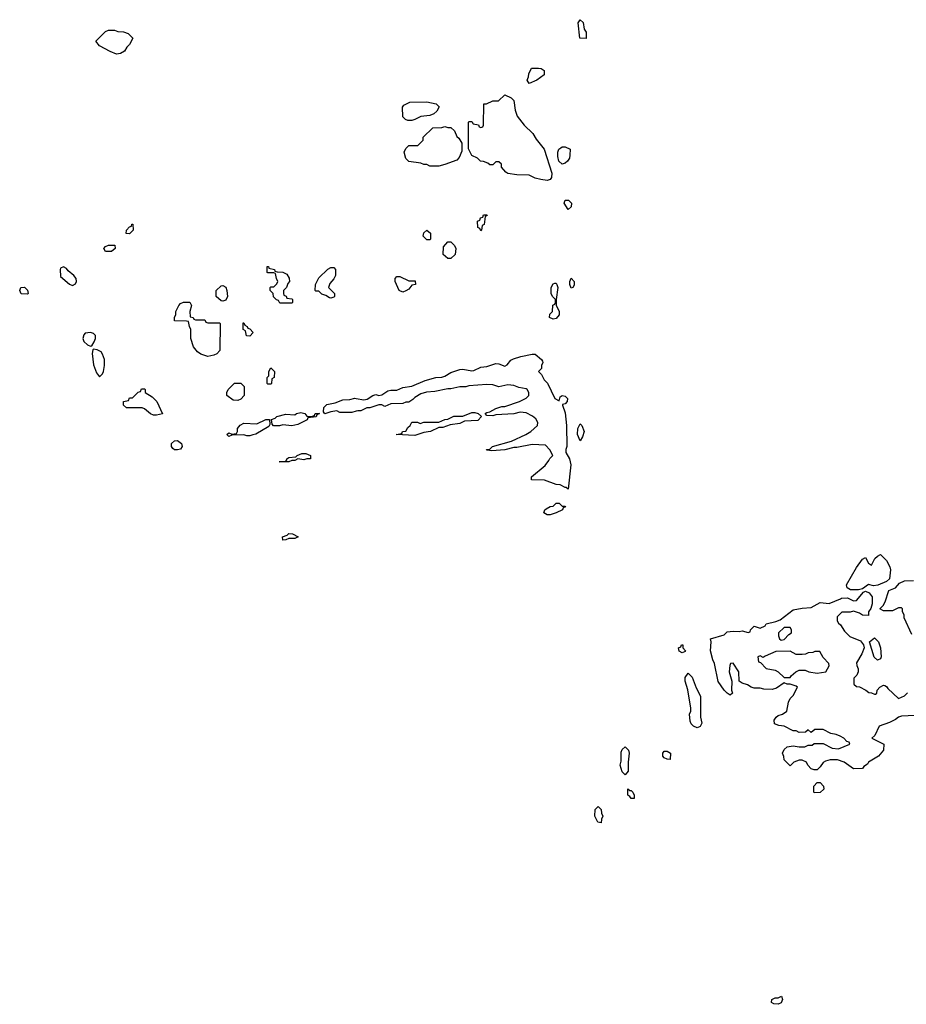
# Model space of a CAD drawing. Header units: inches. Extents: x 2792272 to 2951639, y 860504 to 1033803.
# Tile 28 of 209: x 2827758 to 2833663, y 988938 to 995492. Entities that reach past the tile are written whole.
import ezdxf

# ---------------------------------------------------------------- set-up
doc = ezdxf.new("R2010")
doc.units = ezdxf.units.IN
doc.header["$MEASUREMENT"] = 0
for name, color, linetype in [('C8929', 7, 'Continuous'), ('C8938', 7, 'Continuous'), ('C8939', 7, 'Continuous')]:
    doc.layers.add(name, color=color, linetype=linetype)

msp = doc.modelspace()

# ---------------------------------------------------------------- linework, layer by layer
at = {"layer": 'C8929', "color": 4}
for points, elevation in [([(2828403.1, 995263.1), (2828360.2, 995280.2), (2828290, 995318), (2828266, 995350), (2828330, 995414), (2828350, 995422), (2828390, 995422), (2828412.7, 995412.7), (2828450, 995412), (2828479.6, 995399.6), (2828512, 995370), (2828490, 995326), (2828471.6, 995308.4), (2828456.9, 995283.1), (2828430, 995268)], 8), ([(2828490, 994066), (2828468, 994068), (2828468.7, 994090), (2828490, 994114), (2828502, 994118), (2828506, 994130), (2828511.6, 994131.6), (2828514, 994090)], 8), ([(2828330, 993948), (2828318, 993970), (2828330, 993982), (2828350, 993992), (2828391.6, 993991.6), (2828394, 993970), (2828370, 993948)], 8), ([(2829490, 993606), (2829482, 993622), (2829467.3, 993627.3), (2829447.3, 993647.3), (2829446, 993670), (2829426, 993690), (2829426, 993710), (2829430, 993714), (2829450, 993714), (2829470, 993734), (2829478, 993750), (2829468.4, 993768.4), (2829462, 993802), (2829450, 993806), (2829410, 993806), (2829406, 993810), (2829406, 993850), (2829414, 993850), (2829418, 993838), (2829454, 993830), (2829458, 993818), (2829472.7, 993812.7), (2829510, 993812), (2829538, 993798), (2829551.6, 993771.6), (2829554, 993750), (2829543.6, 993736.4), (2829534, 993710), (2829514, 993690), (2829514, 993670), (2829518, 993658), (2829532.7, 993652.7), (2829538, 993638), (2829570, 993634), (2829574, 993630), (2829574, 993610), (2829570, 993606)], 8), ([(2828050, 993848), (2828030, 993838), (2828026.8, 993830), (2828030, 993782), (2828090, 993732), (2828110, 993722), (2828130, 993734), (2828135.3, 993750), (2828134, 993770), (2828119, 993790), (2828080.9, 993820.9), (2828070, 993835.3)], 12), ([(2829830, 993638), (2829820.4, 993640.4), (2829796.4, 993656.4), (2829770, 993666), (2829750, 993686), (2829730, 993686), (2829726, 993690), (2829728, 993730), (2829750, 993774), (2829810, 993832), (2829830, 993842), (2829850, 993842), (2829862, 993830), (2829862, 993790), (2829850, 993766), (2829823.6, 993736.4), (2829814, 993710), (2829854, 993670), (2829854, 993650), (2829850, 993646)], 8), ([(2829110, 993618), (2829100.4, 993620.4), (2829066, 993650), (2829066, 993690), (2829100.4, 993719.6), (2829110, 993722), (2829130, 993711.3), (2829138, 993690), (2829142, 993650), (2829130, 993626)], 8), ([(2827810, 993666), (2827767.3, 993667.3), (2827758, 993690), (2827766, 993710), (2827790, 993711.3), (2827811, 993691), (2827814, 993670)], 8), ([(2828930, 993494), (2828990, 993494), (2828998, 993478), (2829010, 993474), (2829090, 993474), (2829094, 993470), (2829092, 993290), (2829070, 993268), (2829050, 993258), (2829010, 993249), (2828964.7, 993264.7), (2828942, 993282), (2828914.6, 993314.6), (2828898, 993370), (2828898, 993430), (2828888, 993450), (2828882, 993482), (2828870, 993486), (2828788.4, 993488.4), (2828788, 993510), (2828798, 993530), (2828798, 993550), (2828818, 993590), (2828830, 993602), (2828850, 993612), (2828891.3, 993611.3), (2828902, 993590), (2828892, 993550), (2828894, 993514), (2828914, 993510), (2828918, 993498)], 8), ([(2829290, 993386), (2829268, 993388), (2829262, 993422), (2829246, 993430), (2829246, 993474), (2829250, 993474), (2829258, 993458), (2829274, 993450), (2829278, 993438), (2829290, 993434), (2829314, 993410)], 8), ([(2828230, 993409.2), (2828194.8, 993405.2), (2828185.5, 993394.5), (2828179.1, 993370), (2828185.5, 993350), (2828210, 993327.3), (2828230, 993318), (2828238, 993322), (2828253.2, 993346.8), (2828264, 993370), (2828264, 993390), (2828250, 993404)], 12), ([(2828250, 993298), (2828245.4, 993294.6), (2828241, 993270), (2828250, 993194), (2828270, 993142), (2828290, 993114), (2828310, 993134), (2828315.3, 993150), (2828322, 993190), (2828322, 993230), (2828310, 993266), (2828300.4, 993280.4), (2828274.6, 993294.6)], 12), ([(2829410, 993066), (2829406, 993070), (2829406, 993110), (2829418, 993122), (2829418, 993150), (2829430, 993174), (2829454, 993150), (2829452, 993110), (2829438, 993102), (2829434, 993070), (2829430, 993066)], 8), ([(2829210, 992958), (2829180.4, 992960.4), (2829138, 992990), (2829138, 993010), (2829146, 993030), (2829188.4, 993071.6), (2829231.6, 993071.6), (2829254, 993050), (2829254, 992990), (2829230, 992966)], 8), ([(2828650, 992859), (2828630, 992869), (2828590, 992902), (2828572.7, 992907.3), (2828470, 992908.7), (2828450, 992926), (2828448.7, 992950), (2828482, 992958), (2828490, 992974), (2828510, 992974), (2828547.3, 993012.7), (2828562, 993018), (2828570, 993034), (2828590, 993034), (2828594, 993030), (2828594, 993010), (2828641, 992981), (2828670.9, 992950.9), (2828710, 992868.7), (2828670, 992859)], 8), ([(2829690, 992851.3), (2829708, 992852), (2829722, 992858), (2829726, 992870), (2829754, 992870), (2829738, 992862), (2829731.6, 992848.4), (2829678, 992842), (2829671.6, 992828.4), (2829610, 992798), (2829570, 992788.7), (2829510, 992795.3), (2829488.4, 992788.4), (2829448.4, 992788.4), (2829440.4, 992800.4), (2829435.3, 992830), (2829459.6, 992840.4), (2829470, 992850.4), (2829530, 992865.5), (2829590, 992861), (2829602, 992870), (2829630, 992878), (2829658, 992870), (2829670, 992852)], 8), ([(2829270, 992722), (2829250, 992728.7), (2829170, 992726), (2829150, 992718), (2829138, 992730), (2829150, 992742), (2829170, 992732), (2829202, 992738), (2829208.4, 992751.6), (2829209, 992770), (2829226.9, 992793.1), (2829250, 992806.4), (2829338.4, 992801.6), (2829398, 992830), (2829422, 992830), (2829423.6, 992796.4), (2829416.9, 992783.1), (2829330, 992734), (2829310, 992728), (2829290, 992722)], 8), ([(2828789.2, 992629.2), (2828777.2, 992637.2), (2828769.4, 992650), (2828770, 992670.5), (2828790, 992688), (2828810, 992691.6), (2828836.4, 992670), (2828840.7, 992650), (2828830, 992634), (2828810, 992629.2)], 8), ([(2829650, 992562), (2829610, 992568), (2829590, 992558), (2829570, 992558), (2829550, 992548.7), (2829486, 992550), (2829530, 992554), (2829538, 992562), (2829538, 992570), (2829550, 992578), (2829598, 992582), (2829606, 992590), (2829636.4, 992603.6), (2829663.6, 992603.6), (2829694, 992590), (2829694, 992570), (2829690, 992568.7), (2829670, 992568.7)], 8), ([(2829510, 992028), (2829508.7, 992050), (2829539, 992061), (2829550, 992071), (2829574, 992070), (2829612, 992050), (2829590, 992038), (2829550, 992038), (2829530, 992028.7)], 8)]:
    msp.add_lwpolyline(points, close=True, dxfattribs=dict(at, elevation=elevation))
at = {"layer": 'C8929', "color": 4, "elevation": 8}
msp.add_lwpolyline([(2830000, 992885.5), (2829970, 992878), (2829890, 992878), (2829870, 992888), (2829830, 992882), (2829790, 992868), (2829782, 992882), (2829783.7, 992910), (2829804, 992930), (2829858.9, 992941.1), (2829910, 992962), (2829956.2, 992963.8), (2829990, 992972.4), (2830000, 992970.5)], dxfattribs=at)
at = {"layer": 'C8938', "color": 4, "elevation": 8}
msp.add_lwpolyline([(2832810, 988938), (2832780.4, 988940.4), (2832766, 988950), (2832768, 988970), (2832790, 988982), (2832810, 988982), (2832832, 988992), (2832838, 988970), (2832830, 988948)], close=True, dxfattribs=at)
at = {"layer": 'C8939', "color": 4, "elevation": 8}
for points in [[(2831530, 995366), (2831488.4, 995368.4), (2831478, 995470), (2831490, 995492), (2831510, 995474), (2831518, 995430), (2831531.3, 995410)], [(2831150, 995068), (2831138, 995090), (2831147.3, 995112.7), (2831148.4, 995131.6), (2831166, 995170), (2831214, 995170), (2831230, 995166.8), (2831250, 995154.8), (2831250, 995125.2), (2831202, 995090)], [(2831270, 994422), (2831228.9, 994428.9), (2831190, 994438), (2831150, 994458), (2831070, 994459), (2831008.9, 994468.9), (2830996.4, 994476.4), (2830966, 994510), (2830966, 994530), (2830950, 994546), (2830930, 994546), (2830910, 994526), (2830890, 994526), (2830876.4, 994536.4), (2830847.3, 994547.3), (2830826, 994550), (2830806, 994570), (2830768.9, 994588.9), (2830747.3, 994632.7), (2830748, 994810), (2830750, 994814), (2830770, 994814), (2830778, 994798), (2830812.7, 994792.7), (2830818, 994778), (2830830, 994774), (2830842, 994778), (2830846, 994790), (2830850, 994932), (2830867.3, 994932.7), (2830910, 994952), (2830947.3, 994952.7), (2830990, 994991.3), (2831031.6, 994971.6), (2831050, 994954), (2831058, 994890), (2831071.3, 994850), (2831118, 994790), (2831174.8, 994734.8), (2831196.9, 994696.9), (2831251.3, 994630), (2831302.8, 994470), (2831298.8, 994441.2), (2831290, 994428)], [(2830342, 994822), (2830327.3, 994827.3), (2830310, 994846), (2830308, 994910), (2830316.4, 994923.6), (2830356.4, 994943.6), (2830470, 994944.7), (2830531, 994931), (2830551.3, 994911.3), (2830536.9, 994883.1), (2830515.3, 994864.7), (2830490, 994855.3), (2830430, 994848), (2830390, 994828), (2830370, 994822)], [(2830610, 994774), (2830630, 994774), (2830652.7, 994752.7), (2830670, 994714), (2830683.6, 994703.6), (2830702, 994670), (2830703.6, 994616.4), (2830685.4, 994574.6), (2830670, 994558), (2830590, 994528.7), (2830550, 994518), (2830490, 994518), (2830470, 994528), (2830450, 994528), (2830430, 994538), (2830350, 994548.7), (2830329.1, 994569.1), (2830318, 994610), (2830330, 994634), (2830350, 994654), (2830410, 994654), (2830446, 994690), (2830446, 994710), (2830508.4, 994771.6), (2830570, 994774), (2830590, 994782)], [(2831370, 994529.4), (2831349.5, 994549.5), (2831341.6, 994581.6), (2831342, 994610), (2831349.7, 994630.3), (2831361, 994639), (2831370, 994644.9), (2831390, 994644.9), (2831424.7, 994630), (2831422.8, 994590), (2831418.8, 994570), (2831406.8, 994550), (2831390, 994536)], [(2831410, 994228), (2831384, 994270), (2831390, 994291), (2831414, 994290), (2831432, 994270), (2831430, 994246)], [(2830830, 994086), (2830822, 994102), (2830808.4, 994108.4), (2830806, 994150), (2830822, 994158), (2830827.3, 994172.7), (2830842, 994178), (2830847.3, 994192.7), (2830870, 994194), (2830872, 994188), (2830858, 994182), (2830851.6, 994128.4), (2830838, 994122), (2830834, 994090)], [(2830470, 994026), (2830446, 994050), (2830450, 994074), (2830470, 994092), (2830494, 994070), (2830494, 994030), (2830490, 994026)], [(2830610, 993902), (2830578, 993930), (2830580.4, 993979.6), (2830610, 994014), (2830630, 994014), (2830654, 993990), (2830662, 993970), (2830658, 993930), (2830630, 993902)], [(2830310, 993678), (2830286, 993690), (2830258, 993750), (2830258, 993770), (2830270, 993782), (2830290, 993782), (2830350, 993754), (2830392.7, 993752.7), (2830394, 993730), (2830370, 993726), (2830350, 993698), (2830330, 993688)], [(2831310, 993498), (2831286, 993510), (2831288.4, 993531.6), (2831306, 993550), (2831308.4, 993591.6), (2831322, 993598), (2831326, 993610), (2831326, 993630), (2831306, 993650), (2831298, 993670), (2831298, 993710), (2831310, 993734), (2831322, 993738), (2831330, 993738), (2831336, 993730), (2831341, 993710), (2831331, 993630), (2831331.1, 993591.1), (2831350.4, 993550), (2831350, 993528), (2831330, 993502)], [(2831430, 993705.2), (2831421.2, 993730), (2831421.2, 993750), (2831430, 993770.8), (2831451.3, 993750), (2831450, 993726), (2831442, 993710)], [(2830576.4, 992776.4), (2830550, 992778), (2830494, 992750), (2830450, 992744), (2830390, 992725.2), (2830266, 992730), (2830302, 992738), (2830308.4, 992751.6), (2830330, 992754), (2830343.1, 992776.9), (2830358, 992790), (2830370, 992814), (2830407.3, 992812.7), (2830424.7, 992804.7), (2830450, 992812), (2830550, 992812), (2830589, 992831), (2830610, 992832), (2830650, 992852), (2830710, 992854), (2830770, 992878), (2830790, 992878), (2830811.6, 992871.6), (2830834, 992850), (2830810, 992824), (2830719.6, 992820.4), (2830690, 992804), (2830625.4, 992794.6)], [(2831490, 992688), (2831474, 992730), (2831475.3, 992770), (2831490, 992802), (2831502, 992790), (2831518, 992750), (2831505.4, 992714.6)], [(2831370, 992254), (2831390, 992254), (2831394, 992250), (2831378, 992242), (2831374, 992230), (2831330, 992209), (2831290, 992195.3), (2831270, 992195.3), (2831248.7, 992210), (2831255.3, 992230), (2831263.2, 992236.8), (2831290, 992252), (2831310, 992254), (2831330, 992274), (2831350, 992274)], [(2833444.4, 991724.4), (2833410, 991732.7), (2833370, 991704), (2833343.8, 991696.2), (2833290, 991698), (2833269.3, 991709.3), (2833265.2, 991730), (2833330, 991844.7), (2833370, 991902), (2833390, 991912), (2833410, 991874), (2833430, 991862), (2833453.6, 991906.4), (2833470, 991922), (2833490, 991932), (2833531.1, 991891.1), (2833552, 991850), (2833558, 991830), (2833550.4, 991769.6), (2833530, 991752.7), (2833473, 991727)], [(2832890, 991446), (2832850, 991446), (2832812, 991410), (2832811.3, 991390), (2832818, 991370), (2832830, 991361), (2832850, 991366), (2832881.2, 991398.8), (2832898, 991410), (2832898, 991430)], [(2833470, 991228.7), (2833449.3, 991249.3), (2833418, 991350), (2833450, 991378), (2833478, 991350), (2833490.9, 991310.9), (2833496, 991250), (2833490, 991238)], [(2832170, 991278), (2832150, 991288), (2832146, 991310), (2832162, 991318), (2832166, 991330), (2832174, 991330), (2832174, 991310), (2832192, 991290), (2832190, 991286)], [(2832890, 991288), (2832792.7, 991287.3), (2832723.6, 991256.4), (2832710, 991246), (2832690, 991258), (2832674, 991250), (2832678, 991218), (2832692.7, 991212.7), (2832730, 991174), (2832790, 991162), (2832810, 991152), (2832850, 991114), (2832890, 991114), (2832895.3, 991124.7), (2832926, 991150), (2832950, 991162), (2832990, 991162), (2833014, 991150), (2833070, 991142.8), (2833126, 991150), (2833148, 991190), (2833147.3, 991207.3), (2833110, 991246), (2833087.3, 991287.3), (2833052.7, 991287.3), (2833039.6, 991280.4), (2833010, 991278), (2832991.6, 991268.4), (2832970, 991266), (2832930, 991266)], [(2832270, 990778), (2832246, 990790), (2832230, 990806), (2832223.1, 990823.1), (2832218, 990870), (2832228, 990890), (2832228, 990910), (2832208.4, 991031.6), (2832189.3, 991090), (2832190, 991114), (2832210, 991142), (2832235.9, 991115.9), (2832263.5, 991043.5), (2832291.3, 990990), (2832292, 990850), (2832302, 990810), (2832290, 990788)], [(2831790, 990466), (2831770, 990486), (2831758, 990530), (2831763.1, 990556.9), (2831764.7, 990615.3), (2831770, 990634), (2831790, 990652), (2831812, 990630), (2831818, 990610), (2831811.3, 990550), (2831810.9, 990489.1)], [(2832090, 990568), (2832070, 990568.7), (2832050, 990578), (2832042, 990590), (2832042, 990610), (2832050, 990622), (2832070, 990622), (2832092, 990610)], [(2833050, 990346), (2833046, 990350), (2833046, 990390), (2833070, 990414), (2833090, 990414), (2833112, 990390), (2833114, 990370), (2833090, 990348.7)], [(2831822, 990362), (2831830, 990362), (2831842, 990350), (2831851, 990330), (2831850, 990308), (2831830, 990308.7), (2831822, 990322), (2831808.7, 990330), (2831807.3, 990372.7)], [(2831630, 990146), (2831608, 990150), (2831588, 990190), (2831590, 990234), (2831610, 990254), (2831630, 990234), (2831632, 990210), (2831642, 990190), (2831632, 990170)]]:
    msp.add_lwpolyline(points, close=True, dxfattribs=at)
for points in [[(2830000, 992970.5), (2830050, 992961), (2830073.2, 992966.8), (2830110, 992990.6), (2830130, 992996.3), (2830150, 992990.7), (2830170, 992994), (2830210, 993020.7), (2830230, 993026.8), (2830270, 993026), (2830310, 993044), (2830370, 993052.4), (2830458, 993090), (2830530, 993110.5), (2830570, 993112.4), (2830590, 993119.3), (2830630, 993143.7), (2830690, 993163.7), (2830710, 993166.7), (2830770, 993154.9), (2830783.3, 993156.7), (2830830, 993178), (2830870, 993182.4), (2830930, 993202.4), (2830950, 993202), (2830990, 993186.8), (2831004.5, 993195.5), (2831030, 993224.9), (2831046.2, 993233.8), (2831095.3, 993250), (2831170, 993266.4), (2831190, 993266), (2831234, 993230), (2831239.6, 993219.6), (2831242, 993210), (2831234, 993190), (2831234, 993170), (2831214, 993150), (2831234, 993130), (2831250, 993094), (2831272.7, 993072.7), (2831322, 992970), (2831350, 992954), (2831358, 992982), (2831370, 992991.3), (2831390, 992986), (2831406, 992970), (2831404.7, 992950), (2831390, 992935.3), (2831374, 992930), (2831374, 992926), (2831390, 992874), (2831400.7, 992790), (2831402.8, 992650), (2831394.8, 992630), (2831394.8, 992610), (2831419.3, 992570), (2831428.5, 992530), (2831410, 992368), (2831398, 992378), (2831390, 992378), (2831356.4, 992396.4), (2831330, 992398), (2831252.7, 992427.3), (2831166, 992430), (2831166, 992450), (2831256.5, 992523.5), (2831283.1, 992556.9), (2831289.1, 992570.9), (2831308, 992590), (2831288.9, 992628.9), (2831259, 992659), (2831170, 992665.2), (2831070, 992645.2), (2831050, 992645.2), (2830990, 992629.2), (2830902, 992622), (2830870, 992626), (2830866, 992630), (2830890, 992634), (2830906, 992650), (2831033.2, 992686.8), (2831128, 992730), (2831162, 992750), (2831206, 992790), (2831208, 992810), (2831194.6, 992834.6), (2831173.6, 992853.6), (2831130, 992874), (2831090, 992879), (2831050, 992869.2), (2830930, 992862), (2830910, 992855.3), (2830870, 992858), (2830858, 992870), (2830870, 992878), (2830890, 992882), (2830930, 992904.7), (2830970, 992918), (2830990, 992918), (2831086, 992950), (2831130, 992972), (2831148, 992990), (2831148, 993010), (2831138, 993030), (2831130, 993034), (2831083.1, 993043.1), (2831050, 993058), (2831010, 993062), (2830950, 993048.7), (2830910, 993062), (2830870, 993064), (2830750, 993055.3), (2830730, 993048.7), (2830690, 993048.7), (2830630, 993035.3), (2830610, 993035.3), (2830523.6, 993016.4), (2830466.4, 993013.6), (2830430, 993002), (2830390, 992978), (2830376.9, 992963.1), (2830350, 992946), (2830330, 992946), (2830310, 992938), (2830230, 992935.3), (2830190, 992918), (2830170, 992928), (2830150, 992928), (2830090, 992908.7), (2830070, 992908), (2830030, 992888), (2830010, 992888), (2830000, 992885.5)], [(2833700.4, 991400.4), (2833648, 991510), (2833648, 991530), (2833638, 991550), (2833638, 991570), (2833630, 991578), (2833610, 991578), (2833570, 991558), (2833510, 991558), (2833486, 991570), (2833508.4, 991591.6), (2833522, 991618), (2833547.3, 991692.7), (2833590, 991710.8), (2833617.7, 991742.3), (2833650, 991756.4), (2833710, 991758)], [(2833805.6, 990865.6), (2833630, 990856), (2833610, 990849), (2833590, 990833.2), (2833550, 990814), (2833482, 990790), (2833452.7, 990727.3), (2833434, 990710), (2833514, 990670), (2833511.3, 990630), (2833478, 990590), (2833412, 990550), (2833403.6, 990536.4), (2833379.6, 990520.4), (2833370, 990508), (2833310, 990506), (2833248.9, 990548.9), (2833204.7, 990564.7), (2833155.3, 990564.7), (2833123.5, 990556.5), (2833110, 990548), (2833090, 990518), (2833070, 990498), (2833050, 990498), (2833030, 990506), (2833006, 990530), (2832998, 990550), (2832970, 990562), (2832950, 990562), (2832914, 990550), (2832890, 990526), (2832850, 990566), (2832847.3, 990587.3), (2832838, 990610), (2832850, 990634), (2832870, 990652), (2832910, 990658), (2832950, 990652), (2832987.3, 990652.7), (2833010, 990662), (2833036.4, 990663.6), (2833050, 990674), (2833110, 990674), (2833170, 990642), (2833210, 990638), (2833286, 990670), (2833282, 990682), (2833267.3, 990687.3), (2833246, 990710), (2833222, 990722), (2833194.6, 990734.6), (2833160.4, 990740.4), (2833110, 990768), (2833052.7, 990767.3), (2833030, 990748), (2833010, 990766), (2832991.6, 990748.4), (2832950, 990748), (2832930, 990758), (2832910, 990758), (2832850, 990788.7), (2832812.9, 990792.9), (2832785.6, 990805.6), (2832782, 990830), (2832795.3, 990850), (2832810, 990861), (2832838, 990870), (2832868, 990890), (2832878, 990950), (2832890, 990974), (2832910, 990994), (2832938, 991050), (2832930, 991055.3), (2832890, 991068.7), (2832870, 991068), (2832850, 991078), (2832798, 991042), (2832770, 991034), (2832714.6, 991034.6), (2832690, 991042), (2832650, 991042), (2832630, 991048.7), (2832604.7, 991064.7), (2832570, 991075.3), (2832549.3, 991089.3), (2832548, 991150), (2832510, 991208), (2832492.7, 991207.3), (2832486.4, 991193.6), (2832482.8, 991150), (2832501, 991090), (2832498.8, 991030), (2832504.7, 991010), (2832490, 990995.3), (2832470, 991009), (2832448.7, 991030), (2832410, 991086), (2832385.6, 991205.6), (2832374, 991230), (2832359, 991290), (2832362, 991350), (2832358, 991370), (2832450, 991398), (2832470, 991416.3), (2832510, 991422), (2832550, 991418.8), (2832570, 991424.7), (2832610, 991414), (2832622, 991418), (2832626, 991430), (2832650, 991454.8), (2832690, 991442), (2832722, 991458), (2832730, 991471), (2832794.6, 991485.4), (2832823.1, 991496.9), (2832910, 991563), (2832970, 991575.5), (2833030, 991579.1), (2833090, 991613.4), (2833150, 991606.8), (2833224, 991636), (2833230, 991642), (2833270, 991642.8), (2833310, 991622.8), (2833330, 991626.8), (2833378, 991682), (2833390, 991687.7), (2833416.2, 991676.2), (2833434.9, 991650), (2833436, 991604), (2833426.4, 991573.6), (2833412, 991550), (2833410, 991526), (2833372, 991528), (2833350, 991542), (2833310, 991555.3), (2833288.4, 991548.4), (2833232.7, 991547.3), (2833202, 991518), (2833202, 991490), (2833210, 991474), (2833224.7, 991464.7), (2833250, 991422), (2833286.4, 991386.4), (2833357.3, 991357.3), (2833378, 991330), (2833381, 991310), (2833366, 991270), (2833332, 991210), (2833332.7, 991192.7), (2833342, 991170), (2833342, 991150), (2833334, 991130), (2833314, 991110), (2833314, 991070), (2833330, 991054), (2833351.6, 991051.6), (2833394, 991030), (2833412.7, 991012.7), (2833431.6, 991011.6), (2833450, 991002), (2833458, 991002), (2833466, 991010), (2833468, 991030), (2833486, 991050), (2833510, 991062), (2833519.6, 991059.6), (2833530, 991054), (2833539.6, 991039.6), (2833610, 990974), (2833650, 990992), (2833670, 991012)]]:
    msp.add_lwpolyline(points, dxfattribs=at)

doc.saveas('drawing.dxf')
